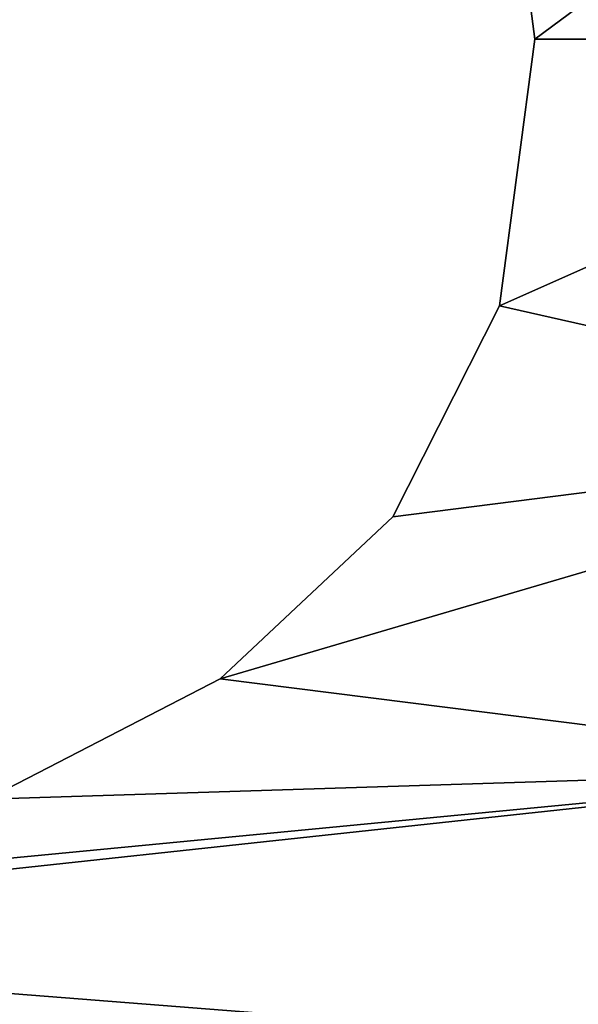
# Model space of a CAD drawing. Extents: x -5 to 2276, y 0 to 2500.
# Tile 46 of 106: x 804 to 809, y 431 to 440. Entities that reach past the tile are written whole.
import ezdxf

# ---------------------------------------------------------------- set-up
doc = ezdxf.new("R2010")
doc.units = 0
doc.header["$LTSCALE"] = 25.4
doc.layers.get('0').update_dxf_attribs({"linetype": 'CONTINUOUS'})
for name, color, linetype in [('IFCBUILDING', 32, 'CONTINUOUS'), ('IFCBUILDINGSTOREY', 34, 'CONTINUOUS'), ('IFCSITE', 32, 'CONTINUOUS'), ('IFCSLAB', 22, 'CONTINUOUS'), ('IFCWALL', 190, 'CONTINUOUS')]:
    doc.layers.add(name, color=color, linetype=linetype)

# ---------------------------------------------------------------- blocks, each defined once
blk = doc.blocks.new('GRUPUJ_1')
at = {"layer": 'IFCWALL'}
mesh = blk.add_polyface(dxfattribs=at)
corners = [(0, 0, 2300), (25, 25, 2300), (0, 2276.05, 2300), (175, 0, 2300), (25, 2251.05, 2300), (175, 25, 2300), (2500, 2151.05, 2300), (2475, 2251.05, 2300), (2475, 2151.05, 2300), (2500, 2276.05, 2300), (1245.07, 2251.05, 2300)]
mesh.append_faces([[corners[k] for k in face] for face in [(1, 3, 5), (6, 7, 8)]], dxfattribs={"vtx0": -1})
mesh.append_faces([[corners[k] for k in face] for face in [(0, 1, 2), (9, 7, 6)]], dxfattribs={"vtx0": -1, "vtx1": -1})
mesh.append_faces([[corners[k] for k in face] for face in [(1, 0, 3), (2, 1, 4), (4, 9, 2), (9, 4, 10), (9, 10, 7)]], dxfattribs={"vtx0": -1, "vtx2": -1})
mesh = blk.add_polyface(dxfattribs=at)
corners = [(2500, 0, 800), (175, 25, 800), (175, 0, 800), (2475, 25, 800), (2475, 2151.05, 800), (2500, 2151.05, 800)]
mesh.append_faces([[corners[k] for k in face] for face in [(0, 1, 2), (4, 0, 5)]], dxfattribs={"vtx0": -1})
mesh.append_faces([[corners[k] for k in face] for face in [(1, 0, 3), (3, 0, 4)]], dxfattribs={"vtx0": -1, "vtx1": -1})
blk = doc.blocks.new('GRUPUJ_7')
at = {"layer": 'IFCWALL'}
mesh = blk.add_polyface(dxfattribs=at)
corners = [(0, 0, 1500), (125, 100, 1500), (125, 2151.05, 1500), (150, 0, 1500), (150, 100, 1500), (2450, 2126.05, 1500), (2375, 2151.05, 1500), (2375, 2126.05, 1500), (0, 2226.05, 1500), (1220.07, 2226.05, 1500), (1220.07, 2151.05, 1500), (2450, 2226.05, 1500)]
mesh.append_faces([[corners[k] for k in face] for face in [(1, 3, 4), (5, 6, 7)]], dxfattribs={"vtx0": -1})
mesh.append_faces([[corners[k] for k in face] for face in [(8, 2, 9), (9, 6, 11), (11, 6, 5)]], dxfattribs={"vtx0": -1, "vtx1": -1})
mesh.append_faces([[corners[k] for k in face] for face in [(0, 1, 2), (1, 0, 3), (2, 8, 0), (9, 2, 10), (9, 10, 6)]], dxfattribs={"vtx0": -1, "vtx2": -1})
mesh = blk.add_polyface(dxfattribs=at)
corners = [(2450, 0), (150, 100), (150, 0), (2375, 100), (2375, 2126.05), (2450, 2126.05)]
mesh.append_faces([[corners[k] for k in face] for face in [(0, 1, 2), (4, 0, 5)]], dxfattribs={"vtx0": -1})
mesh.append_faces([[corners[k] for k in face] for face in [(1, 0, 3), (3, 0, 4)]], dxfattribs={"vtx0": -1, "vtx1": -1})
blk = doc.blocks.new('GRUPUJ_9')
at = {"layer": 'IFCWALL'}
mesh = blk.add_polyface(dxfattribs=at)
corners = [(0, 2051.05, 1500), (25, 2026.05, 1500), (1095.07, 2051.05, 1500), (0, 0, 1500), (25, 0, 1500), (2250, 2026.05, 1500), (2250, 2051.05, 1500)]
mesh.append_faces([[corners[k] for k in face] for face in [(1, 3, 4), (2, 5, 6)]], dxfattribs={"vtx0": -1})
mesh.append_faces([[corners[k] for k in face] for face in [(0, 1, 2)]], dxfattribs={"vtx0": -1, "vtx1": -1})
mesh.append_faces([[corners[k] for k in face] for face in [(1, 0, 3), (2, 1, 5)]], dxfattribs={"vtx0": -1, "vtx2": -1})
mesh = blk.add_polyface(dxfattribs=at)
corners = [(2250, 0), (25, 25), (25, 0), (2225, 25), (2225, 2026.05), (2250, 2026.05)]
mesh.append_faces([[corners[k] for k in face] for face in [(0, 1, 2), (4, 0, 5)]], dxfattribs={"vtx0": -1})
mesh.append_faces([[corners[k] for k in face] for face in [(1, 0, 3), (3, 0, 4)]], dxfattribs={"vtx0": -1, "vtx1": -1})
blk = doc.blocks.new('_CIANY')
at = {"layer": 'IFCWALL'}
for name, p in [('GRUPUJ_1', (0, 0)), ('GRUPUJ_7', (25, 25, 800)), ('GRUPUJ_9', (150, 125, 800))]:
    blk.add_blockref(name, p, dxfattribs=at)
mesh = blk.add_polyface(dxfattribs=at)
corners = [(0, 2276.05), (175, 2151.05), (175, 891.05), (1245.07, 2276.05), (175, 1251.05), (875, 2151.05), (1245.07, 2151.05), (1295.07, 2276.05), (1295.07, 2151.05), (2195.07, 2276.05), (1575, 2151.05), (2195.07, 2151.05), (2245.07, 2276.05), (2245.07, 2151.05), (2500, 2276.05), (2375, 2151.05), (2375, 651.05), (2375, 150), (0, 0), (175, 150), (2500, 0)]
mesh.append_faces([[corners[k] for k in face] for face in [(2, 1, 4)]], dxfattribs={"vtx0": -1})
mesh.append_faces([[corners[k] for k in face] for face in [(1, 3, 5), (5, 3, 6), (6, 7, 8), (8, 9, 10), (10, 9, 11), (11, 12, 13), (13, 14, 15), (15, 14, 16), (16, 14, 17), (18, 19, 20), (19, 0, 2), (20, 17, 14)]], dxfattribs={"vtx0": -1, "vtx1": -1})
mesh.append_faces([[corners[k] for k in face] for face in [(0, 1, 2)]], dxfattribs={"vtx0": -1, "vtx1": -1, "vtx2": -1})
mesh.append_faces([[corners[k] for k in face] for face in [(1, 0, 3), (6, 3, 7), (8, 7, 9), (11, 9, 12), (13, 12, 14), (19, 18, 0), (20, 19, 17)]], dxfattribs={"vtx0": -1, "vtx2": -1})
blk = doc.blocks.new('POD_OGA')
at = {"layer": 'IFCSLAB'}
mesh = blk.add_polyface(dxfattribs=at)
corners = [(1400, 2001.05), (1120.07, 1996.05), (1120.07, 2001.05), (0, 2001.05), (1400, 1101.05), (0, 1101.05), (1070.07, 1996.05), (1070.07, 2001.05)]
mesh.append_faces([[corners[k] for k in face] for face in [(0, 1, 2), (3, 4, 5), (6, 3, 7)]], dxfattribs={"vtx0": -1})
mesh.append_faces([[corners[k] for k in face] for face in [(4, 1, 0)]], dxfattribs={"vtx0": -1, "vtx1": -1})
mesh.append_faces([[corners[k] for k in face] for face in [(4, 3, 6)]], dxfattribs={"vtx0": -1, "vtx1": -1, "vtx2": -1})
mesh.append_faces([[corners[k] for k in face] for face in [(4, 6, 1)]], dxfattribs={"vtx0": -1, "vtx2": -1})
blk = doc.blocks.new('700-_MINIMALNA_D')
for p, q in [((256.482, 550.002), (256.482, 550.002, 2)), ((256.482, 550.002), (256.482, 550.002, 2)), ((261.141, 545.048), (261.141, 545.048, 2)), ((261.141, 545.048), (261.141, 545.048, 2)), ((267.201, 541.987), (267.201, 541.987, 2)), ((267.201, 541.987), (267.201, 541.987, 2)), ((274.86, 540.967), (274.86, 540.967, 2)), ((274.86, 540.967), (274.86, 540.967, 2))]:
    blk.add_line(p, q)
for points in [[(248.013, 600.856, 0), (248.947, 575.189, 0), (250.434, 565.404, 0), (253.028, 556.701, 0), (256.482, 550.002, 0), (261.141, 545.048, 0), (267.201, 541.987, 0), (274.86, 540.967, 0), (282.296, 541.938, 0), (288.283, 544.851, 0), (292.966, 549.682, 0), (296.494, 556.406, 0), (296.494, 556.406, 0), (298.928, 564.642, 0), (300.526, 574.796, 0), (301.706, 601.052, 0)], [(248.013, 600.856, 2), (248.947, 575.189, 2), (250.434, 565.404, 2), (253.028, 556.701, 2), (256.482, 550.002, 2), (261.141, 545.048, 2), (267.201, 541.987, 2), (274.86, 540.967, 2), (282.296, 541.938, 2), (288.283, 544.851, 2), (292.966, 549.682, 2), (296.494, 556.406, 2), (296.494, 556.406, 2), (298.928, 564.642, 2), (300.526, 574.796, 2), (301.706, 601.052, 2)], [(248.013, 600.856, 0), (248.947, 575.189, 0), (250.434, 565.404, 0), (253.028, 556.701, 0), (256.482, 550.002, 0), (261.141, 545.048, 0), (267.201, 541.987, 0), (274.86, 540.967, 0), (282.296, 541.938, 0), (288.283, 544.851, 0), (292.966, 549.682, 0), (296.494, 556.406, 0), (296.494, 556.406, 0), (298.928, 564.642, 0), (300.526, 574.796, 0), (301.706, 601.052, 0)], [(248.013, 600.856, 2), (248.947, 575.189, 2), (250.434, 565.404, 2), (253.028, 556.701, 2), (256.482, 550.002, 2), (261.141, 545.048, 2), (267.201, 541.987, 2), (274.86, 540.967, 2), (282.296, 541.938, 2), (288.283, 544.851, 2), (292.966, 549.682, 2), (296.494, 556.406, 2), (296.494, 556.406, 2), (298.928, 564.642, 2), (300.526, 574.796, 2), (301.706, 601.052, 2)], [(248.013, 600.856, 0), (248.947, 575.189, 0), (250.434, 565.404, 0), (253.028, 556.701, 0), (256.482, 550.002, 0), (261.141, 545.048, 0), (267.201, 541.987, 0), (274.86, 540.967, 0), (282.296, 541.938, 0), (288.283, 544.851, 0), (292.966, 549.682, 0), (296.494, 556.406, 0), (296.494, 556.406, 0), (298.928, 564.642, 0), (300.526, 574.796, 0), (301.706, 601.052, 0)], [(248.013, 600.856, 2), (248.947, 575.189, 2), (250.434, 565.404, 2), (253.028, 556.701, 2), (256.482, 550.002, 2), (261.141, 545.048, 2), (267.201, 541.987, 2), (274.86, 540.967, 2), (282.296, 541.938, 2), (288.283, 544.851, 2), (292.966, 549.682, 2), (296.494, 556.406, 2), (296.494, 556.406, 2), (298.928, 564.642, 2), (300.526, 574.796, 2), (301.706, 601.052, 2)], [(248.013, 600.856, 0), (248.947, 575.189, 0), (250.434, 565.404, 0), (253.028, 556.701, 0), (256.482, 550.002, 0), (261.141, 545.048, 0), (267.201, 541.987, 0), (274.86, 540.967, 0), (282.296, 541.938, 0), (288.283, 544.851, 0), (292.966, 549.682, 0), (296.494, 556.406, 0), (296.494, 556.406, 0), (298.928, 564.642, 0), (300.526, 574.796, 0), (301.706, 601.052, 0)], [(248.013, 600.856, 2), (248.947, 575.189, 2), (250.434, 565.404, 2), (253.028, 556.701, 2), (256.482, 550.002, 2), (261.141, 545.048, 2), (267.201, 541.987, 2), (274.86, 540.967, 2), (282.296, 541.938, 2), (288.283, 544.851, 2), (292.966, 549.682, 2), (296.494, 556.406, 2), (296.494, 556.406, 2), (298.928, 564.642, 2), (300.526, 574.796, 2), (301.706, 601.052, 2)], [(248.013, 600.856, 0), (248.947, 575.189, 0), (250.434, 565.404, 0), (253.028, 556.701, 0), (256.482, 550.002, 0), (261.141, 545.048, 0), (267.201, 541.987, 0), (274.86, 540.967, 0), (282.296, 541.938, 0), (288.283, 544.851, 0), (292.966, 549.682, 0), (296.494, 556.406, 0), (296.494, 556.406, 0), (298.928, 564.642, 0), (300.526, 574.796, 0), (301.706, 601.052, 0)], [(248.013, 600.856, 2), (248.947, 575.189, 2), (250.434, 565.404, 2), (253.028, 556.701, 2), (256.482, 550.002, 2), (261.141, 545.048, 2), (267.201, 541.987, 2), (274.86, 540.967, 2), (282.296, 541.938, 2), (288.283, 544.851, 2), (292.966, 549.682, 2), (296.494, 556.406, 2), (296.494, 556.406, 2), (298.928, 564.642, 2), (300.526, 574.796, 2), (301.706, 601.052, 2)], [(248.013, 600.856, 0), (248.947, 575.189, 0), (250.434, 565.404, 0), (253.028, 556.701, 0), (256.482, 550.002, 0), (261.141, 545.048, 0), (267.201, 541.987, 0), (274.86, 540.967, 0), (282.296, 541.938, 0), (288.283, 544.851, 0), (292.966, 549.682, 0), (296.494, 556.406, 0), (296.494, 556.406, 0), (298.928, 564.642, 0), (300.526, 574.796, 0), (301.706, 601.052, 0)], [(248.013, 600.856, 2), (248.947, 575.189, 2), (250.434, 565.404, 2), (253.028, 556.701, 2), (256.482, 550.002, 2), (261.141, 545.048, 2), (267.201, 541.987, 2), (274.86, 540.967, 2), (282.296, 541.938, 2), (288.283, 544.851, 2), (292.966, 549.682, 2), (296.494, 556.406, 2), (296.494, 556.406, 2), (298.928, 564.642, 2), (300.526, 574.796, 2), (301.706, 601.052, 2)], [(248.013, 600.856, 0), (248.947, 575.189, 0), (250.434, 565.404, 0), (253.028, 556.701, 0), (256.482, 550.002, 0), (261.141, 545.048, 0), (267.201, 541.987, 0), (274.86, 540.967, 0), (282.296, 541.938, 0), (288.283, 544.851, 0), (292.966, 549.682, 0), (296.494, 556.406, 0), (296.494, 556.406, 0), (298.928, 564.642, 0), (300.526, 574.796, 0), (301.706, 601.052, 0)], [(248.013, 600.856, 2), (248.947, 575.189, 2), (250.434, 565.404, 2), (253.028, 556.701, 2), (256.482, 550.002, 2), (261.141, 545.048, 2), (267.201, 541.987, 2), (274.86, 540.967, 2), (282.296, 541.938, 2), (288.283, 544.851, 2), (292.966, 549.682, 2), (296.494, 556.406, 2), (296.494, 556.406, 2), (298.928, 564.642, 2), (300.526, 574.796, 2), (301.706, 601.052, 2)], [(248.013, 600.856, 0), (248.947, 575.189, 0), (250.434, 565.404, 0), (253.028, 556.701, 0), (256.482, 550.002, 0), (261.141, 545.048, 0), (267.201, 541.987, 0), (274.86, 540.967, 0), (282.296, 541.938, 0), (288.283, 544.851, 0), (292.966, 549.682, 0), (296.494, 556.406, 0), (296.494, 556.406, 0), (298.928, 564.642, 0), (300.526, 574.796, 0), (301.706, 601.052, 0)], [(248.013, 600.856, 2), (248.947, 575.189, 2), (250.434, 565.404, 2), (253.028, 556.701, 2), (256.482, 550.002, 2), (261.141, 545.048, 2), (267.201, 541.987, 2), (274.86, 540.967, 2), (282.296, 541.938, 2), (288.283, 544.851, 2), (292.966, 549.682, 2), (296.494, 556.406, 2), (296.494, 556.406, 2), (298.928, 564.642, 2), (300.526, 574.796, 2), (301.706, 601.052, 2)], [(248.013, 600.856, 0), (248.947, 575.189, 0), (250.434, 565.404, 0), (253.028, 556.701, 0), (256.482, 550.002, 0), (261.141, 545.048, 0), (267.201, 541.987, 0), (274.86, 540.967, 0), (282.296, 541.938, 0), (288.283, 544.851, 0), (292.966, 549.682, 0), (296.494, 556.406, 0), (296.494, 556.406, 0), (298.928, 564.642, 0), (300.526, 574.796, 0), (301.706, 601.052, 0)], [(248.013, 600.856, 2), (248.947, 575.189, 2), (250.434, 565.404, 2), (253.028, 556.701, 2), (256.482, 550.002, 2), (261.141, 545.048, 2), (267.201, 541.987, 2), (274.86, 540.967, 2), (282.296, 541.938, 2), (288.283, 544.851, 2), (292.966, 549.682, 2), (296.494, 556.406, 2), (296.494, 556.406, 2), (298.928, 564.642, 2), (300.526, 574.796, 2), (301.706, 601.052, 2)], [(248.013, 600.856, 0), (248.947, 575.189, 0), (250.434, 565.404, 0), (253.028, 556.701, 0), (256.482, 550.002, 0), (261.141, 545.048, 0), (267.201, 541.987, 0), (274.86, 540.967, 0), (282.296, 541.938, 0), (288.283, 544.851, 0), (292.966, 549.682, 0), (296.494, 556.406, 0), (296.494, 556.406, 0), (298.928, 564.642, 0), (300.526, 574.796, 0), (301.706, 601.052, 0)], [(248.013, 600.856, 2), (248.947, 575.189, 2), (250.434, 565.404, 2), (253.028, 556.701, 2), (256.482, 550.002, 2), (261.141, 545.048, 2), (267.201, 541.987, 2), (274.86, 540.967, 2), (282.296, 541.938, 2), (288.283, 544.851, 2), (292.966, 549.682, 2), (296.494, 556.406, 2), (296.494, 556.406, 2), (298.928, 564.642, 2), (300.526, 574.796, 2), (301.706, 601.052, 2)], [(248.013, 600.856, 0), (248.947, 575.189, 0), (250.434, 565.404, 0), (253.028, 556.701, 0), (256.482, 550.002, 0), (261.141, 545.048, 0), (267.201, 541.987, 0), (274.86, 540.967, 0), (282.296, 541.938, 0), (288.283, 544.851, 0), (292.966, 549.682, 0), (296.494, 556.406, 0), (296.494, 556.406, 0), (298.928, 564.642, 0), (300.526, 574.796, 0), (301.706, 601.052, 0)], [(248.013, 600.856, 2), (248.947, 575.189, 2), (250.434, 565.404, 2), (253.028, 556.701, 2), (256.482, 550.002, 2), (261.141, 545.048, 2), (267.201, 541.987, 2), (274.86, 540.967, 2), (282.296, 541.938, 2), (288.283, 544.851, 2), (292.966, 549.682, 2), (296.494, 556.406, 2), (296.494, 556.406, 2), (298.928, 564.642, 2), (300.526, 574.796, 2), (301.706, 601.052, 2)], [(248.013, 600.856, 0), (248.947, 575.189, 0), (250.434, 565.404, 0), (253.028, 556.701, 0), (256.482, 550.002, 0), (261.141, 545.048, 0), (267.201, 541.987, 0), (274.86, 540.967, 0), (282.296, 541.938, 0), (288.283, 544.851, 0), (292.966, 549.682, 0), (296.494, 556.406, 0), (296.494, 556.406, 0), (298.928, 564.642, 0), (300.526, 574.796, 0), (301.706, 601.052, 0)], [(248.013, 600.856, 2), (248.947, 575.189, 2), (250.434, 565.404, 2), (253.028, 556.701, 2), (256.482, 550.002, 2), (261.141, 545.048, 2), (267.201, 541.987, 2), (274.86, 540.967, 2), (282.296, 541.938, 2), (288.283, 544.851, 2), (292.966, 549.682, 2), (296.494, 556.406, 2), (296.494, 556.406, 2), (298.928, 564.642, 2), (300.526, 574.796, 2), (301.706, 601.052, 2)], [(248.013, 600.856, 0), (248.947, 575.189, 0), (250.434, 565.404, 0), (253.028, 556.701, 0), (256.482, 550.002, 0), (261.141, 545.048, 0), (267.201, 541.987, 0), (274.86, 540.967, 0), (282.296, 541.938, 0), (288.283, 544.851, 0), (292.966, 549.682, 0), (296.494, 556.406, 0), (296.494, 556.406, 0), (298.928, 564.642, 0), (300.526, 574.796, 0), (301.706, 601.052, 0)], [(248.013, 600.856, 2), (248.947, 575.189, 2), (250.434, 565.404, 2), (253.028, 556.701, 2), (256.482, 550.002, 2), (261.141, 545.048, 2), (267.201, 541.987, 2), (274.86, 540.967, 2), (282.296, 541.938, 2), (288.283, 544.851, 2), (292.966, 549.682, 2), (296.494, 556.406, 2), (296.494, 556.406, 2), (298.928, 564.642, 2), (300.526, 574.796, 2), (301.706, 601.052, 2)], [(248.013, 600.856, 0), (248.947, 575.189, 0), (250.434, 565.404, 0), (253.028, 556.701, 0), (256.482, 550.002, 0), (261.141, 545.048, 0), (267.201, 541.987, 0), (274.86, 540.967, 0), (282.296, 541.938, 0), (288.283, 544.851, 0), (292.966, 549.682, 0), (296.494, 556.406, 0), (296.494, 556.406, 0), (298.928, 564.642, 0), (300.526, 574.796, 0), (301.706, 601.052, 0)], [(248.013, 600.856, 2), (248.947, 575.189, 2), (250.434, 565.404, 2), (253.028, 556.701, 2), (256.482, 550.002, 2), (261.141, 545.048, 2), (267.201, 541.987, 2), (274.86, 540.967, 2), (282.296, 541.938, 2), (288.283, 544.851, 2), (292.966, 549.682, 2), (296.494, 556.406, 2), (296.494, 556.406, 2), (298.928, 564.642, 2), (300.526, 574.796, 2), (301.706, 601.052, 2)], [(248.013, 600.856, 0), (248.947, 575.189, 0), (250.434, 565.404, 0), (253.028, 556.701, 0), (256.482, 550.002, 0), (261.141, 545.048, 0), (267.201, 541.987, 0), (274.86, 540.967, 0), (282.296, 541.938, 0), (288.283, 544.851, 0), (292.966, 549.682, 0), (296.494, 556.406, 0), (296.494, 556.406, 0), (298.928, 564.642, 0), (300.526, 574.796, 0), (301.706, 601.052, 0)], [(248.013, 600.856, 2), (248.947, 575.189, 2), (250.434, 565.404, 2), (253.028, 556.701, 2), (256.482, 550.002, 2), (261.141, 545.048, 2), (267.201, 541.987, 2), (274.86, 540.967, 2), (282.296, 541.938, 2), (288.283, 544.851, 2), (292.966, 549.682, 2), (296.494, 556.406, 2), (296.494, 556.406, 2), (298.928, 564.642, 2), (300.526, 574.796, 2), (301.706, 601.052, 2)], [(248.013, 600.856, 0), (248.947, 575.189, 0), (250.434, 565.404, 0), (253.028, 556.701, 0), (256.482, 550.002, 0), (261.141, 545.048, 0), (267.201, 541.987, 0), (274.86, 540.967, 0), (282.296, 541.938, 0), (288.283, 544.851, 0), (292.966, 549.682, 0), (296.494, 556.406, 0), (296.494, 556.406, 0), (298.928, 564.642, 0), (300.526, 574.796, 0), (301.706, 601.052, 0)], [(248.013, 600.856, 2), (248.947, 575.189, 2), (250.434, 565.404, 2), (253.028, 556.701, 2), (256.482, 550.002, 2), (261.141, 545.048, 2), (267.201, 541.987, 2), (274.86, 540.967, 2), (282.296, 541.938, 2), (288.283, 544.851, 2), (292.966, 549.682, 2), (296.494, 556.406, 2), (296.494, 556.406, 2), (298.928, 564.642, 2), (300.526, 574.796, 2), (301.706, 601.052, 2)], [(248.013, 600.856, 0), (248.947, 575.189, 0), (250.434, 565.404, 0), (253.028, 556.701, 0), (256.482, 550.002, 0), (261.141, 545.048, 0), (267.201, 541.987, 0), (274.86, 540.967, 0), (282.296, 541.938, 0), (288.283, 544.851, 0), (292.966, 549.682, 0), (296.494, 556.406, 0), (296.494, 556.406, 0), (298.928, 564.642, 0), (300.526, 574.796, 0), (301.706, 601.052, 0)], [(248.013, 600.856, 2), (248.947, 575.189, 2), (250.434, 565.404, 2), (253.028, 556.701, 2), (256.482, 550.002, 2), (261.141, 545.048, 2), (267.201, 541.987, 2), (274.86, 540.967, 2), (282.296, 541.938, 2), (288.283, 544.851, 2), (292.966, 549.682, 2), (296.494, 556.406, 2), (296.494, 556.406, 2), (298.928, 564.642, 2), (300.526, 574.796, 2), (301.706, 601.052, 2)], [(248.013, 600.856, 0), (248.947, 575.189, 0), (250.434, 565.404, 0), (253.028, 556.701, 0), (256.482, 550.002, 0), (261.141, 545.048, 0), (267.201, 541.987, 0), (274.86, 540.967, 0), (282.296, 541.938, 0), (288.283, 544.851, 0), (292.966, 549.682, 0), (296.494, 556.406, 0), (296.494, 556.406, 0), (298.928, 564.642, 0), (300.526, 574.796, 0), (301.706, 601.052, 0)], [(248.013, 600.856, 2), (248.947, 575.189, 2), (250.434, 565.404, 2), (253.028, 556.701, 2), (256.482, 550.002, 2), (261.141, 545.048, 2), (267.201, 541.987, 2), (274.86, 540.967, 2), (282.296, 541.938, 2), (288.283, 544.851, 2), (292.966, 549.682, 2), (296.494, 556.406, 2), (296.494, 556.406, 2), (298.928, 564.642, 2), (300.526, 574.796, 2), (301.706, 601.052, 2)], [(248.013, 600.856, 0), (248.947, 575.189, 0), (250.434, 565.404, 0), (253.028, 556.701, 0), (256.482, 550.002, 0), (261.141, 545.048, 0), (267.201, 541.987, 0), (274.86, 540.967, 0), (282.296, 541.938, 0), (288.283, 544.851, 0), (292.966, 549.682, 0), (296.494, 556.406, 0), (296.494, 556.406, 0), (298.928, 564.642, 0), (300.526, 574.796, 0), (301.706, 601.052, 0)], [(248.013, 600.856, 2), (248.947, 575.189, 2), (250.434, 565.404, 2), (253.028, 556.701, 2), (256.482, 550.002, 2), (261.141, 545.048, 2), (267.201, 541.987, 2), (274.86, 540.967, 2), (282.296, 541.938, 2), (288.283, 544.851, 2), (292.966, 549.682, 2), (296.494, 556.406, 2), (296.494, 556.406, 2), (298.928, 564.642, 2), (300.526, 574.796, 2), (301.706, 601.052, 2)], [(248.013, 600.856, 0), (248.947, 575.189, 0), (250.434, 565.404, 0), (253.028, 556.701, 0), (256.482, 550.002, 0), (261.141, 545.048, 0), (267.201, 541.987, 0), (274.86, 540.967, 0), (282.296, 541.938, 0), (288.283, 544.851, 0), (292.966, 549.682, 0), (296.494, 556.406, 0), (296.494, 556.406, 0), (298.928, 564.642, 0), (300.526, 574.796, 0), (301.706, 601.052, 0)], [(248.013, 600.856, 2), (248.947, 575.189, 2), (250.434, 565.404, 2), (253.028, 556.701, 2), (256.482, 550.002, 2), (261.141, 545.048, 2), (267.201, 541.987, 2), (274.86, 540.967, 2), (282.296, 541.938, 2), (288.283, 544.851, 2), (292.966, 549.682, 2), (296.494, 556.406, 2), (296.494, 556.406, 2), (298.928, 564.642, 2), (300.526, 574.796, 2), (301.706, 601.052, 2)], [(248.013, 600.856, 0), (248.947, 575.189, 0), (250.434, 565.404, 0), (253.028, 556.701, 0), (256.482, 550.002, 0), (261.141, 545.048, 0), (267.201, 541.987, 0), (274.86, 540.967, 0), (282.296, 541.938, 0), (288.283, 544.851, 0), (292.966, 549.682, 0), (296.494, 556.406, 0), (296.494, 556.406, 0), (298.928, 564.642, 0), (300.526, 574.796, 0), (301.706, 601.052, 0)], [(248.013, 600.856, 2), (248.947, 575.189, 2), (250.434, 565.404, 2), (253.028, 556.701, 2), (256.482, 550.002, 2), (261.141, 545.048, 2), (267.201, 541.987, 2), (274.86, 540.967, 2), (282.296, 541.938, 2), (288.283, 544.851, 2), (292.966, 549.682, 2), (296.494, 556.406, 2), (296.494, 556.406, 2), (298.928, 564.642, 2), (300.526, 574.796, 2), (301.706, 601.052, 2)], [(248.013, 600.856, 0), (248.947, 575.189, 0), (250.434, 565.404, 0), (253.028, 556.701, 0), (256.482, 550.002, 0), (261.141, 545.048, 0), (267.201, 541.987, 0), (274.86, 540.967, 0), (282.296, 541.938, 0), (288.283, 544.851, 0), (292.966, 549.682, 0), (296.494, 556.406, 0), (296.494, 556.406, 0), (298.928, 564.642, 0), (300.526, 574.796, 0), (301.706, 601.052, 0)], [(248.013, 600.856, 2), (248.947, 575.189, 2), (250.434, 565.404, 2), (253.028, 556.701, 2), (256.482, 550.002, 2), (261.141, 545.048, 2), (267.201, 541.987, 2), (274.86, 540.967, 2), (282.296, 541.938, 2), (288.283, 544.851, 2), (292.966, 549.682, 2), (296.494, 556.406, 2), (296.494, 556.406, 2), (298.928, 564.642, 2), (300.526, 574.796, 2), (301.706, 601.052, 2)], [(248.013, 600.856, 0), (248.947, 575.189, 0), (250.434, 565.404, 0), (253.028, 556.701, 0), (256.482, 550.002, 0), (261.141, 545.048, 0), (267.201, 541.987, 0), (274.86, 540.967, 0), (282.296, 541.938, 0), (288.283, 544.851, 0), (292.966, 549.682, 0), (296.494, 556.406, 0), (296.494, 556.406, 0), (298.928, 564.642, 0), (300.526, 574.796, 0), (301.706, 601.052, 0)], [(248.013, 600.856, 2), (248.947, 575.189, 2), (250.434, 565.404, 2), (253.028, 556.701, 2), (256.482, 550.002, 2), (261.141, 545.048, 2), (267.201, 541.987, 2), (274.86, 540.967, 2), (282.296, 541.938, 2), (288.283, 544.851, 2), (292.966, 549.682, 2), (296.494, 556.406, 2), (296.494, 556.406, 2), (298.928, 564.642, 2), (300.526, 574.796, 2), (301.706, 601.052, 2)], [(248.013, 600.856, 0), (248.947, 575.189, 0), (250.434, 565.404, 0), (253.028, 556.701, 0), (256.482, 550.002, 0), (261.141, 545.048, 0), (267.201, 541.987, 0), (274.86, 540.967, 0), (282.296, 541.938, 0), (288.283, 544.851, 0), (292.966, 549.682, 0), (296.494, 556.406, 0), (296.494, 556.406, 0), (298.928, 564.642, 0), (300.526, 574.796, 0), (301.706, 601.052, 0)], [(248.013, 600.856, 2), (248.947, 575.189, 2), (250.434, 565.404, 2), (253.028, 556.701, 2), (256.482, 550.002, 2), (261.141, 545.048, 2), (267.201, 541.987, 2), (274.86, 540.967, 2), (282.296, 541.938, 2), (288.283, 544.851, 2), (292.966, 549.682, 2), (296.494, 556.406, 2), (296.494, 556.406, 2), (298.928, 564.642, 2), (300.526, 574.796, 2), (301.706, 601.052, 2)], [(248.013, 600.856, 0), (248.947, 575.189, 0), (250.434, 565.404, 0), (253.028, 556.701, 0), (256.482, 550.002, 0), (261.141, 545.048, 0), (267.201, 541.987, 0), (274.86, 540.967, 0), (282.296, 541.938, 0), (288.283, 544.851, 0), (292.966, 549.682, 0), (296.494, 556.406, 0), (296.494, 556.406, 0), (298.928, 564.642, 0), (300.526, 574.796, 0), (301.706, 601.052, 0)], [(248.013, 600.856, 2), (248.947, 575.189, 2), (250.434, 565.404, 2), (253.028, 556.701, 2), (256.482, 550.002, 2), (261.141, 545.048, 2), (267.201, 541.987, 2), (274.86, 540.967, 2), (282.296, 541.938, 2), (288.283, 544.851, 2), (292.966, 549.682, 2), (296.494, 556.406, 2), (296.494, 556.406, 2), (298.928, 564.642, 2), (300.526, 574.796, 2), (301.706, 601.052, 2)], [(248.013, 600.856, 0), (248.947, 575.189, 0), (250.434, 565.404, 0), (253.028, 556.701, 0), (256.482, 550.002, 0), (261.141, 545.048, 0), (267.201, 541.987, 0), (274.86, 540.967, 0), (282.296, 541.938, 0), (288.283, 544.851, 0), (292.966, 549.682, 0), (296.494, 556.406, 0), (296.494, 556.406, 0), (298.928, 564.642, 0), (300.526, 574.796, 0), (301.706, 601.052, 0)], [(248.013, 600.856, 2), (248.947, 575.189, 2), (250.434, 565.404, 2), (253.028, 556.701, 2), (256.482, 550.002, 2), (261.141, 545.048, 2), (267.201, 541.987, 2), (274.86, 540.967, 2), (282.296, 541.938, 2), (288.283, 544.851, 2), (292.966, 549.682, 2), (296.494, 556.406, 2), (296.494, 556.406, 2), (298.928, 564.642, 2), (300.526, 574.796, 2), (301.706, 601.052, 2)], [(248.013, 600.856, 0), (248.947, 575.189, 0), (250.434, 565.404, 0), (253.028, 556.701, 0), (256.482, 550.002, 0), (261.141, 545.048, 0), (267.201, 541.987, 0), (274.86, 540.967, 0), (282.296, 541.938, 0), (288.283, 544.851, 0), (292.966, 549.682, 0), (296.494, 556.406, 0), (296.494, 556.406, 0), (298.928, 564.642, 0), (300.526, 574.796, 0), (301.706, 601.052, 0)], [(248.013, 600.856, 2), (248.947, 575.189, 2), (250.434, 565.404, 2), (253.028, 556.701, 2), (256.482, 550.002, 2), (261.141, 545.048, 2), (267.201, 541.987, 2), (274.86, 540.967, 2), (282.296, 541.938, 2), (288.283, 544.851, 2), (292.966, 549.682, 2), (296.494, 556.406, 2), (296.494, 556.406, 2), (298.928, 564.642, 2), (300.526, 574.796, 2), (301.706, 601.052, 2)], [(248.013, 600.856, 0), (248.947, 575.189, 0), (250.434, 565.404, 0), (253.028, 556.701, 0), (256.482, 550.002, 0), (261.141, 545.048, 0), (267.201, 541.987, 0), (274.86, 540.967, 0), (282.296, 541.938, 0), (288.283, 544.851, 0), (292.966, 549.682, 0), (296.494, 556.406, 0), (296.494, 556.406, 0), (298.928, 564.642, 0), (300.526, 574.796, 0), (301.706, 601.052, 0)], [(248.013, 600.856, 2), (248.947, 575.189, 2), (250.434, 565.404, 2), (253.028, 556.701, 2), (256.482, 550.002, 2), (261.141, 545.048, 2), (267.201, 541.987, 2), (274.86, 540.967, 2), (282.296, 541.938, 2), (288.283, 544.851, 2), (292.966, 549.682, 2), (296.494, 556.406, 2), (296.494, 556.406, 2), (298.928, 564.642, 2), (300.526, 574.796, 2), (301.706, 601.052, 2)], [(248.013, 600.856, 0), (248.947, 575.189, 0), (250.434, 565.404, 0), (253.028, 556.701, 0), (256.482, 550.002, 0), (261.141, 545.048, 0), (267.201, 541.987, 0), (274.86, 540.967, 0), (282.296, 541.938, 0), (288.283, 544.851, 0), (292.966, 549.682, 0), (296.494, 556.406, 0), (296.494, 556.406, 0), (298.928, 564.642, 0), (300.526, 574.796, 0), (301.706, 601.052, 0)], [(248.013, 600.856, 2), (248.947, 575.189, 2), (250.434, 565.404, 2), (253.028, 556.701, 2), (256.482, 550.002, 2), (261.141, 545.048, 2), (267.201, 541.987, 2), (274.86, 540.967, 2), (282.296, 541.938, 2), (288.283, 544.851, 2), (292.966, 549.682, 2), (296.494, 556.406, 2), (296.494, 556.406, 2), (298.928, 564.642, 2), (300.526, 574.796, 2), (301.706, 601.052, 2)]]:
    blk.add_polyline3d(points)
mesh = blk.add_polyface()
corners = [(246.012, 666.851), (249.095, 626.621), (248.013, 600.856), (254.073, 672.582), (250.643, 637.045), (253.126, 645.502), (256.728, 652.226), (263.689, 676.021), (261.436, 657.057), (267.423, 659.97), (274.86, 677.167), (274.86, 660.941), (286.15, 675.981), (282.346, 659.97), (288.283, 657.057), (295.83, 672.422), (292.893, 652.275), (296.396, 645.699), (303.9, 666.491), (298.904, 637.389), (300.526, 627.211), (301.706, 601.052), (303.707, 535.113), (310.213, 543.179), (310.36, 658.188), (315.225, 553.711), (315.308, 647.499), (318.805, 566.867), (318.842, 634.414), (320.953, 582.647), (320.962, 618.932), (321.669, 601.052), (228.766, 619.34), (228.757, 582.816), (228.05, 600.856), (230.877, 567.248), (230.914, 635.164), (234.411, 554.15), (234.494, 648.326), (239.359, 543.524), (239.506, 658.827), (245.819, 535.306), (248.947, 575.189), (253.889, 529.436), (250.434, 565.404), (253.028, 556.701), (256.482, 550.002), (263.569, 525.915), (261.141, 545.048), (267.201, 541.987), (274.86, 524.741), (274.86, 540.967), (282.296, 541.938), (286.03, 525.893), (288.283, 544.851), (295.646, 529.35), (292.966, 549.682), (296.494, 556.406), (298.928, 564.642), (300.526, 574.796)]
mesh.append_faces([[corners[k] for k in face] for face in [(29, 30, 31), (32, 33, 34)]], dxfattribs={"vtx0": -1})
mesh.append_faces([[corners[k] for k in face] for face in [(1, 3, 4), (4, 3, 5), (5, 3, 6), (6, 7, 8), (8, 7, 9), (9, 10, 11), (11, 12, 13), (13, 12, 14), (14, 15, 16), (16, 15, 17), (17, 18, 19), (19, 18, 20), (20, 18, 21), (22, 18, 23), (23, 24, 25), (25, 26, 27), (27, 28, 29), (33, 32, 35), (35, 36, 37), (37, 38, 39), (39, 40, 41), (41, 42, 43), (43, 46, 47), (47, 49, 50), (50, 52, 53), (53, 54, 55), (55, 57, 22)]], dxfattribs={"vtx0": -1, "vtx1": -1})
mesh.append_faces([[corners[k] for k in face] for face in [(21, 18, 22), (41, 0, 2)]], dxfattribs={"vtx0": -1, "vtx1": -1, "vtx2": -1})
mesh.append_faces([[corners[k] for k in face] for face in [(0, 1, 2), (1, 0, 3), (6, 3, 7), (9, 7, 10), (11, 10, 12), (14, 12, 15), (17, 15, 18), (23, 18, 24), (25, 24, 26), (27, 26, 28), (29, 28, 30), (35, 32, 36), (37, 36, 38), (39, 38, 40), (41, 40, 0), (41, 2, 42), (43, 42, 44), (43, 44, 45), (43, 45, 46), (47, 46, 48), (47, 48, 49), (50, 49, 51), (50, 51, 52), (53, 52, 54), (55, 54, 56), (55, 56, 57), (22, 57, 58), (22, 58, 59), (22, 59, 21)]], dxfattribs={"vtx0": -1, "vtx2": -1})
mesh = blk.add_polyface()
corners = [(228.757, 582.816, 2), (228.766, 619.34, 2), (228.05, 600.856, 2), (230.877, 567.248, 2), (230.914, 635.164, 2), (234.411, 554.15, 2), (234.494, 648.326, 2), (239.359, 543.524, 2), (239.506, 658.827, 2), (245.819, 535.306, 2), (246.012, 666.851, 2), (248.013, 600.856, 2), (248.947, 575.189, 2), (253.889, 529.436, 2), (250.434, 565.404, 2), (253.028, 556.701, 2), (256.482, 550.002, 2), (263.569, 525.915, 2), (261.141, 545.048, 2), (267.201, 541.987, 2), (274.86, 524.741, 2), (274.86, 540.967, 2), (286.03, 525.893, 2), (282.296, 541.938, 2), (288.283, 544.851, 2), (295.646, 529.35, 2), (292.966, 549.682, 2), (296.494, 556.406, 2), (303.707, 535.113, 2), (298.928, 564.642, 2), (300.526, 574.796, 2), (301.706, 601.052, 2), (249.095, 626.621, 2), (254.073, 672.582, 2), (250.643, 637.045, 2), (253.126, 645.502, 2), (256.728, 652.226, 2), (263.689, 676.021, 2), (261.436, 657.057, 2), (267.423, 659.97, 2), (274.86, 677.167, 2), (274.86, 660.941, 2), (282.346, 659.97, 2), (286.15, 675.981, 2), (288.283, 657.057, 2), (295.83, 672.422, 2), (292.893, 652.275, 2), (296.396, 645.699, 2), (303.9, 666.491, 2), (298.904, 637.389, 2), (300.526, 627.211, 2), (310.213, 543.179, 2), (310.36, 658.188, 2), (315.225, 553.711, 2), (315.308, 647.499, 2), (318.805, 566.867, 2), (318.842, 634.414, 2), (320.953, 582.647, 2), (320.962, 618.932, 2), (321.669, 601.052, 2)]
mesh.append_faces([[corners[k] for k in face] for face in [(0, 1, 2), (58, 57, 59)]], dxfattribs={"vtx0": -1})
mesh.append_faces([[corners[k] for k in face] for face in [(1, 3, 4), (4, 5, 6), (6, 7, 8), (8, 9, 10), (11, 9, 12), (12, 13, 14), (14, 13, 15), (15, 13, 16), (16, 17, 18), (18, 17, 19), (19, 20, 21), (21, 22, 23), (23, 22, 24), (24, 25, 26), (26, 25, 27), (27, 28, 29), (29, 28, 30), (30, 28, 31), (10, 32, 33), (32, 10, 11), (33, 36, 37), (37, 39, 40), (40, 42, 43), (43, 44, 45), (45, 47, 48), (48, 51, 52), (52, 53, 54), (54, 55, 56), (56, 57, 58)]], dxfattribs={"vtx0": -1, "vtx1": -1})
mesh.append_faces([[corners[k] for k in face] for face in [(10, 9, 11), (48, 31, 28)]], dxfattribs={"vtx0": -1, "vtx1": -1, "vtx2": -1})
mesh.append_faces([[corners[k] for k in face] for face in [(1, 0, 3), (4, 3, 5), (6, 5, 7), (8, 7, 9), (12, 9, 13), (16, 13, 17), (19, 17, 20), (21, 20, 22), (24, 22, 25), (27, 25, 28), (33, 32, 34), (33, 34, 35), (33, 35, 36), (37, 36, 38), (37, 38, 39), (40, 39, 41), (40, 41, 42), (43, 42, 44), (45, 44, 46), (45, 46, 47), (48, 47, 49), (48, 49, 50), (48, 50, 31), (48, 28, 51), (52, 51, 53), (54, 53, 55), (56, 55, 57)]], dxfattribs={"vtx0": -1, "vtx2": -1})
mesh = blk.add_polyface()
corners = [(253.028, 556.701), (256.482, 550.002, 2), (256.482, 550.002), (253.028, 556.701, 2)]
mesh.append_faces([[corners[k] for k in face] for face in [(0, 1, 2), (1, 0, 3)]], dxfattribs={"vtx0": -1})
mesh = blk.add_polyface()
corners = [(256.482, 550.002), (261.141, 545.048, 2), (261.141, 545.048), (256.482, 550.002, 2)]
mesh.append_faces([[corners[k] for k in face] for face in [(0, 1, 2), (1, 0, 3)]], dxfattribs={"vtx0": -1})
mesh = blk.add_polyface()
corners = [(261.141, 545.048, 2), (267.201, 541.987), (261.141, 545.048), (267.201, 541.987, 2)]
mesh.append_faces([[corners[k] for k in face] for face in [(0, 1, 2), (1, 0, 3)]], dxfattribs={"vtx0": -1})
mesh = blk.add_polyface()
corners = [(267.201, 541.987, 2), (274.86, 540.967), (267.201, 541.987), (274.86, 540.967, 2)]
mesh.append_faces([[corners[k] for k in face] for face in [(0, 1, 2), (1, 0, 3)]], dxfattribs={"vtx0": -1})
mesh = blk.add_polyface()
corners = [(274.86, 540.967, 2), (282.296, 541.938), (274.86, 540.967), (282.296, 541.938, 2)]
mesh.append_faces([[corners[k] for k in face] for face in [(0, 1, 2), (1, 0, 3)]], dxfattribs={"vtx0": -1})
blk = doc.blocks.new('PRZESTRZE__MANEWROWA_LICZO')
at = {"xscale": 0.2991999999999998, "yscale": 0.2991999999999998, "zscale": 0.2991999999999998, "rotation": 360}
blk.add_blockref('700-_MINIMALNA_D', (182.2677, 54.5505, 1.7), dxfattribs=at)
at = {"layer": 'IFCSLAB'}
mesh = blk.add_polyface(dxfattribs=at)
corners = [(700, 450, 1.7), (0, 900, 1.7), (0, 0, 1.7)]
mesh.append_faces([[corners[k] for k in face] for face in [(0, 1, 2)]])
mesh = blk.add_polyface(dxfattribs=at)
corners = [(1400, 900), (1120.07, 895), (1120.07, 900), (0, 900), (1400, 0), (0, 0), (1070.07, 895), (1070.07, 900)]
mesh.append_faces([[corners[k] for k in face] for face in [(0, 1, 2), (3, 4, 5), (6, 3, 7)]], dxfattribs={"vtx0": -1})
mesh.append_faces([[corners[k] for k in face] for face in [(4, 1, 0)]], dxfattribs={"vtx0": -1, "vtx1": -1})
mesh.append_faces([[corners[k] for k in face] for face in [(4, 3, 6)]], dxfattribs={"vtx0": -1, "vtx1": -1, "vtx2": -1})
mesh.append_faces([[corners[k] for k in face] for face in [(4, 6, 1)]], dxfattribs={"vtx0": -1, "vtx2": -1})
mesh = blk.add_polyface(dxfattribs=at)
corners = [(700, 450, 1.2), (0, 0, 1), (700, 450, 1), (0, 0, 1.7), (700, 450, 1.7)]
mesh.append_faces([[corners[k] for k in face] for face in [(0, 1, 2), (3, 0, 4)]], dxfattribs={"vtx0": -1})
mesh.append_faces([[corners[k] for k in face] for face in [(1, 0, 3)]], dxfattribs={"vtx0": -1, "vtx1": -1})
mesh = blk.add_polyface(dxfattribs=at)
corners = [(700, 0, 1), (700, 150, 1), (0, 0, 1), (700, 450, 1)]
mesh.append_faces([[corners[k] for k in face] for face in [(0, 1, 2), (3, 2, 1)]], dxfattribs={"vtx1": -1})
blk = doc.blocks.new('DEFAULT_BUILDING_STOREY')
at = {"layer": 'IFCSLAB'}
for name, p in [('PRZESTRZE__MANEWROWA_LICZO', (175, 1251.05, 1.7)), ('POD_OGA', (175, 150))]:
    blk.add_blockref(name, p, dxfattribs=at)
at = {"layer": 'IFCWALL'}
blk.add_blockref('_CIANY', (0, 0), dxfattribs=at)
blk = doc.blocks.new('DEFAULT_BUILDING')
at = {"layer": 'IFCBUILDINGSTOREY'}
blk.add_blockref('DEFAULT_BUILDING_STOREY', (0, 0), dxfattribs=at)
blk = doc.blocks.new('DEFAULT_SITE')
at = {"layer": 'IFCBUILDING', "rotation": 89.99999999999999}
blk.add_blockref('DEFAULT_BUILDING', (2276.05, 0), dxfattribs=at)

msp = doc.modelspace()

# ---------------------------------------------------------------- block references
at = {"layer": 'IFCSITE'}
msp.add_blockref('DEFAULT_SITE', (0, 0), dxfattribs=at)

doc.saveas('drawing.dxf')
